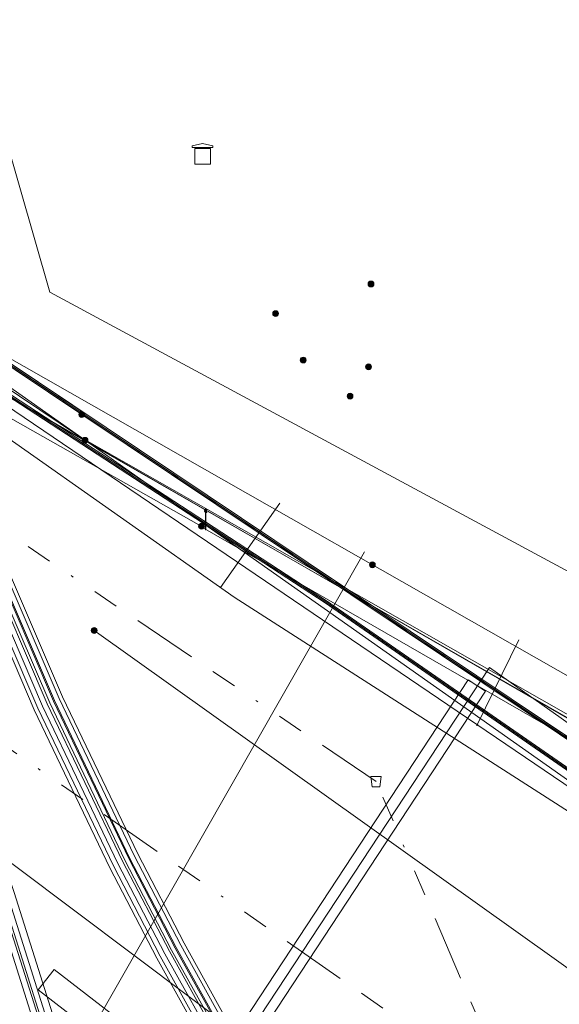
# Model space of a CAD drawing. Header units: metres. Extents: x 151922 to 154458, y 463415 to 464223.
# Tile 137 of 164: x 154293 to 154314, y 463545 to 463583. Entities that reach past the tile are written whole.
import ezdxf
from ezdxf.lldxf.tags import DXFTag

# ---------------------------------------------------------------- set-up
doc = ezdxf.new("R2010")
doc.units = ezdxf.units.M
doc.linetypes.add('RI-OVERIG-SO', pattern=[17, 5, -2, 2, -2, 0, -2, 2, -2])
doc.layers.get('0').update_dxf_attribs({"lineweight": 9})
for name, color, linetype, lineweight in [('B-PV-KL-DATA-G', 90, 'KL-DATA-SO', 9), ('B-PV-KL-DATA_DUCT-G', 90, 'Continuous', 9), ('B-PV-KL-DATA_HULPSTUK-S', 90, 'Continuous', 9), ('B-PV-KL-DATA_KABELBED-G', 90, 'Continuous', 9), ('B-PV-KL-ET_HS-G', 10, 'KL-HS-SO', 9), ('B-PV-KL-ET_HS_MANTELBUIS-G', 10, 'Continuous', 9), ('B-PV-KL-ET_LS-G', 190, 'KL-LS-SO', 9), ('B-PV-KL-ET_LS-S', 190, 'Continuous', 9), ('B-PV-KL-ET_LS_HULPSTUK-S', 190, 'Continuous', 9), ('B-PV-KL-ET_LS_KABELBED-G', 190, 'Continuous', 9), ('B-PV-KL-ET_LS_MANTELBUIS-G', 190, 'Continuous', 9), ('B-PV-KL-ET_MS-G', 130, 'KL-MS-SO', 9), ('B-PV-KL-ET_MS_MANTELBUIS-G', 130, 'Continuous', 9), ('B-PV-KL-GAS_LD-G', 50, 'KL-GAS_LD-SO', 9), ('B-PV-KL-WATER-G', 170, 'KL-WATER-SO', 9), ('B-PV-KL-WATER_HULPSTUK-S', 170, 'Continuous', 9), ('B-PV-OG-INFO-G', 7, 'Continuous', 9), ('B-PV-RI-VRIJVERVAL-G', 210, 'RI-OVERIG-SO', 9), ('B-PV-RI-VRIJVERVAL_HULPSTUK-S', 210, 'Continuous', 9)]:
    doc.layers.add(name, color=color, linetype=linetype, lineweight=lineweight)
doc.styles.add('NLCS-ISO', font='txt')
doc.styles.get("Standard").update_dxf_attribs({"font": 'arial.ttf'})
tags = doc.linetypes.add('KL-DATA-SO', pattern='A,4,-1,[101,NLCS.SHX,S=0.5,R=0,X=0,Y=0],-1,4,-1,["D",Standard,S=1,R=0,X=-0.25,Y=-0.5],-1.5', length=12.5).pattern_tags.tags
tags[18] = DXFTag(74, 10)
tags = doc.linetypes.add('KL-GAS_LD-SO', pattern='A,4,-1,[69,NLCS.SHX,S=0.5,R=0,X=0,Y=0],-1,4,-1,["L",Standard,S=1,R=0,X=0.25,Y=-0.5],-2', length=13).pattern_tags.tags
tags[18] = DXFTag(74, 10)
tags = doc.linetypes.add('KL-HS-SO', pattern='A,4,-1,[103,NLCS.SHX,S=0.75,R=0,X=0,Y=0],-1,4,-1,["H",Standard,S=1,R=0,X=0,Y=-0.5],-2', length=13).pattern_tags.tags
tags[18] = DXFTag(74, 10)
tags = doc.linetypes.add('KL-LS-SO', pattern='A,4,-1,[103,NLCS.SHX,S=0.75,R=0,X=0,Y=0],-1,4,-1,["L",Standard,S=1,R=0,X=0,Y=-0.5],-2', length=13).pattern_tags.tags
tags[18] = DXFTag(74, 10)
tags = doc.linetypes.add('KL-MS-SO', pattern='A,4,-1,[103,NLCS.SHX,S=0.75,R=0,X=0,Y=0],-1,4,-1,["M",Standard,S=1,R=0,X=0,Y=-0.5],-2', length=13).pattern_tags.tags
tags[18] = DXFTag(74, 10)
doc.linetypes.add('KL-WATER-SO', pattern='A,7,-0.5,[168,NLCS.SHX,S=0.75,R=0,X=0.75,Y=0],-2', length=9.5)

# ---------------------------------------------------------------- blocks, each defined once
blk = doc.blocks.new('SKL-WTB_HULP_MOF-SO')
at = {"linetype": 'ByBlock', "lineweight": 18}
h = blk.add_hatch(color=0, dxfattribs=at)
h.dxf.hatch_style = 1
h.paths.add_polyline_path([(-0.5625, 0, 1), (0.5625, 0, 1)])
at = {"color": 0, "linetype": 'ByBlock', "lineweight": 18}
blk.add_circle((0, 0), 0.5625, dxfattribs=at)
at = {"color": 0, "linetype": 'ByBlock', "lineweight": 18, "style": 'NLCS-ISO', "flags": 1}
for tag, p in [('TYPE', (1.5, 0)), ('LABEL', (1.5, -1.5)), ('OMSCHRIJVING', (1.5, -3))]:
    blk.add_attdef(tag, p, '', height=1, dxfattribs=at)
blk = doc.blocks.new('SKL-WTB_HULP_TECHNISCH GEBOUW-SO')
at = {"color": 0, "linetype": 'ByBlock', "lineweight": 18}
for points in [[(-2, 1.5), (0, 2), (2, 1.5), (2, 1.18), (-2, 1.18)], [(-1.5, 1.02), (1.5, 1.02), (1.5, -2), (-1.5, -2)]]:
    blk.add_lwpolyline(points, close=True, dxfattribs=at)
at = {"color": 0, "linetype": 'ByBlock', "lineweight": 18, "style": 'NLCS-ISO', "flags": 1}
for tag, p in [('TYPE', (2.5, 0)), ('LABEL', (2.5, -1.5)), ('OMSCHRIJVING', (2.5, -3))]:
    blk.add_attdef(tag, p, '', height=1, dxfattribs=at)
blk = doc.blocks.new('SKL-WTB_HULP_OVERIG-SO')
at = {"color": 0, "linetype": 'ByBlock', "lineweight": 18}
for points in [[(-0.14, 0.14), (0.14, -0.14)], [(0.14, 0.14), (-0.14, -0.14)]]:
    blk.add_lwpolyline(points, dxfattribs=at)
at = {"color": 0, "linetype": 'ByBlock', "lineweight": 18, "style": 'NLCS-ISO', "flags": 1}
for tag, p in [('TYPE', (1.5, 0)), ('LABEL', (1.5, -1.5)), ('OMSCHRIJVING', (1.5, -3))]:
    blk.add_attdef(tag, p, '', height=1, dxfattribs=at)
blk = doc.blocks.new('SRI-HULP_AFVOER_OPVANG-SO')
at = {"color": 0, "linetype": 'ByBlock', "lineweight": 18}
blk.add_lwpolyline([(-0.75, -1), (-1, 1), (1, 1), (0.75, -1)], close=True, dxfattribs=at)
at = {"color": 0, "linetype": 'ByBlock', "lineweight": 18, "style": 'NLCS-ISO', "flags": 1}
for tag, p in [('TYPE', (1.5, 0)), ('LABEL', (1.5, -1.5)), ('OMSCHRIJVING', (1.5, -3))]:
    blk.add_attdef(tag, p, '', height=1, dxfattribs=at)
blk = doc.blocks.new('SKL-ET_LS_MAST-SO')
for p, q in [((-0.05, 2.07), (0.05, 2.07)), ((-0.05, -2), (0.05, -2))]:
    blk.add_line(p, q)
for points in [[(-0.05, -2), (-0.05, 2.07)], [(0.05, -2), (0.05, 2.07)], [(0.18, 1.92), (0.05, 1.92)], [(0.18, 1.89), (0.22, 1.89), (0.22, 1.97), (0.18, 1.97), (0.18, 1.92)], [(-0.18, 1.76), (-0.22, 1.76), (-0.22, 1.84), (-0.18, 1.84), (-0.18, 1.79)], [(-0.18, 1.49), (-0.22, 1.49), (-0.22, 1.57), (-0.18, 1.57), (-0.18, 1.52)], [(-0.18, 1.79), (-0.05, 1.79)], [(-0.18, 1.76), (-0.05, 1.76)], [(-0.18, 1.52), (-0.05, 1.52)], [(-0.18, 1.49), (-0.05, 1.49)], [(0.18, 1.89), (0.05, 1.89)], [(0.18, 1.66), (0.05, 1.66)], [(0.18, 1.63), (0.05, 1.63)], [(0.18, 1.39), (0.05, 1.39)], [(0.18, 1.36), (0.05, 1.36)], [(0.18, 1.63), (0.22, 1.63), (0.22, 1.71), (0.18, 1.71), (0.18, 1.66)], [(0.18, 1.36), (0.22, 1.36), (0.22, 1.44), (0.18, 1.44), (0.18, 1.39)]]:
    blk.add_lwpolyline(points)

msp = doc.modelspace()

# ---------------------------------------------------------------- linework, layer by layer
at = {"layer": 'B-PV-KL-DATA-G', "ltscale": 0.5, "flags": 128}
for points in [[(154242.34, 463702.175), (154260.827, 463650.13), (154284.007, 463585.15), (154289.146, 463570.797), (154292.354, 463562.67), (154294.721, 463557.167), (154297.624, 463551.098), (154299.423, 463547.636), (154301.531, 463543.836), (154306.276, 463536.203), (154310.038, 463530.531), (154314.798, 463523.876), (154319.281, 463518.121), (154324.16, 463512.208), (154330.138, 463505.559), (154334.91, 463500.619), (154342.443, 463493.459), (154349.773, 463487.088), (154358.435, 463480.291), (154376.015, 463466.307), (154378.758, 463465.333), (154378.978, 463465.226), (154379.11, 463465.128), (154379.243, 463464.991), (154379.335, 463464.859), (154379.419, 463464.684), (154379.472, 463464.494), (154379.488, 463464.356), (154379.481, 463464.16), (154379.445, 463463.986), (154379.35, 463463.76), (154378.973, 463463.085), (154376.674, 463459.977), (154376.131, 463459.288), (154375.567, 463458.862), (154375.122, 463458.994), (154364.332, 463467.826), (154354.895, 463475.496), (154353.193, 463476.995), (154351.081, 463477.824), (154348.972, 463477.003), (154348.442, 463476.54), (154342.157, 463469.739), (154337.335, 463463.964), (154337.207, 463463.544), (154337.807, 463463.035)], [(154243.706, 463701.101), (154243.816, 463700.856), (154245.611, 463696.784), (154247.007, 463693.524), (154248.877, 463689.033), (154250.982, 463683.886), (154253.339, 463677.846), (154255.706, 463671.706), (154259.203, 463661.877), (154262.157, 463654.274), (154262.696, 463652.386), (154263.236, 463649.785), (154263.864, 463647.55), (154263.842, 463647.544), (154271.796, 463621.307), (154273.318, 463616.172), (154275.264, 463609.408), (154277.739, 463601.092), (154283.557, 463584.763), (154286.844, 463574.231), (154295.815, 463568.223)], [(154247.159, 463698.386), (154251.253, 463688.844), (154254.448, 463679.909), (154257.177, 463673.618), (154260.058, 463665.824), (154260.092, 463661.964), (154260.483, 463658.99), (154259.908, 463656.458), (154259.922, 463656.158), (154273.302, 463610.992), (154278.613, 463593.854), (154295.268, 463541.428), (154301.751, 463524.933), (154304.199, 463520.152), (154306.001, 463517.204), (154307.289, 463514.814), (154309.336, 463512.823), (154322.361, 463501.415), (154322.946, 463500.992), (154326.319, 463500.004), (154331.548, 463494.543), (154339.94, 463485.621), (154344.549, 463481.969), (154349.362, 463478.125), (154348.81, 463477.138), (154348.372, 463476.612), (154342.235, 463469.971), (154337.245, 463464.013), (154337.09, 463463.513), (154337.337, 463463.051), (154337.903, 463462.587), (154338.025, 463461.314), (154350.801, 463450.546), (154352.003, 463449.387)], [(154370.5, 463527.4), (154369.7, 463527.5), (154369, 463527.6), (154363.5, 463531.7), (154361.4, 463533), (154357.8, 463534.7), (154341.8, 463541.2), (154337, 463543.6), (154336.1, 463544.1), (154314.6, 463556.5), (154290, 463570.6), (154283.4, 463588.8), (154281.9, 463590.9), (154279.2, 463599.5), (154275.7, 463611.6), (154268.8, 463634.2), (154262.8, 463651.8), (154260, 463659.9), (154259.7, 463660.3), (154259.4, 463660.5), (154257.3, 463667.1), (154256.4, 463670), (154253.7, 463678.4)], [(154370.47, 463527.37), (154369.74, 463527.48), (154369.02, 463527.59), (154363.5, 463531.68), (154361.43, 463533.04), (154357.85, 463534.74), (154341.8, 463541.18), (154336.97, 463543.6), (154336.1, 463544.1), (154314.63, 463556.46), (154289.99, 463570.64), (154283.42, 463588.81), (154281.88, 463590.89), (154279.18, 463599.52), (154275.68, 463611.57), (154271.22, 463626.36), (154268.83, 463634.16), (154262.83, 463651.78), (154259.95, 463659.87), (154259.74, 463660.28), (154259.39, 463660.51), (154255.98, 463659.31), (154248.67, 463655.85), (154248.29, 463656.92), (154248.3, 463659.2), (154246.17, 463665.12), (154245.83, 463665.44), (154245.26, 463665.48), (154242.15, 463664.39), (154241.73, 463664.28), (154241.46, 463664.51), (154240.91, 463665.75), (154240.5, 463666.13), (154239.93, 463666.18), (154232.58, 463663.5), (154231.74, 463662.92), (154231.62, 463662.16), (154231.91, 463661.33), (154235.481, 463649.427), (154210.89, 463642.54)], [(154370.468, 463527.369), (154369.743, 463527.484), (154369.015, 463527.593), (154363.503, 463531.679), (154361.432, 463533.044), (154357.845, 463534.739), (154341.796, 463541.181), (154336.971, 463543.599), (154336.099, 463544.102), (154314.625, 463556.459), (154289.987, 463570.638), (154283.419, 463588.814)], [(154336.488, 463550.364), (154294.581, 463572.943), (154290.52, 463587.095), (154286.33, 463586.08), (154283.42, 463588.81), (154289.99, 463570.64), (154314.63, 463556.46), (154336.1, 463544.1), (154336.97, 463543.6), (154341.8, 463541.18), (154357.85, 463534.74), (154361.43, 463533.04), (154363.5, 463531.68), (154369.02, 463527.59), (154369.74, 463527.48), (154370.47, 463527.37), (154370.94, 463526.97), (154371.41, 463526.56), (154394.49, 463508.03), (154389.73, 463502.1), (154387.44, 463504.37)], [(154295.815, 463568.223), (154295.764, 463568.379), (154290.617, 463571.826), (154286.531, 463581.134), (154288.895, 463581.716)], [(154286.638, 463575.074), (154286.887, 463574.262), (154320.127, 463552.002), (154338.81, 463539.301), (154341.551, 463537.511), (154358.227, 463524.884), (154361.177, 463522.143)], [(154295.815, 463568.223), (154320.075, 463551.992), (154338.758, 463539.292), (154340.92, 463537.881), (154342.417, 463537.045), (154344.304, 463535.73), (154344.609, 463535.557), (154344.931, 463535.419), (154345.268, 463535.32), (154345.613, 463535.261), (154345.963, 463535.243), (154347.92, 463535.253), (154348.3, 463535.232), (154348.673, 463535.162), (154349.034, 463535.046), (154349.378, 463534.885), (154349.699, 463534.682), (154360.214, 463524.745), (154360.612, 463524.342), (154361.023, 463523.74), (154361.501, 463522.844), (154361.687, 463522.115), (154362.337, 463520.444), (154363.469, 463519.514), (154367.214, 463521.309), (154367.965, 463520.653)]]:
    msp.add_lwpolyline(points, dxfattribs=at)
at = {"layer": 'B-PV-KL-DATA_DUCT-G', "ltscale": 0.5, "flags": 128}
msp.add_lwpolyline([(154283.53, 463584.889), (154288.12, 463573.37), (154288.702, 463572.214), (154289.518, 463571.546), (154295.764, 463567.353), (154337.578, 463543.546), (154339.755, 463542.446), (154340.799, 463542.12), (154344.256, 463542.038), (154344.647, 463541.916), (154344.791, 463541.54), (154344.606, 463540.555), (154345.047, 463540.207), (154364.06, 463530.133), (154364.255, 463530.78), (154364.933, 463531.227), (154365.268, 463531.2), (154365.343, 463531.946)], dxfattribs=at)
at = {"layer": 'B-PV-KL-DATA_KABELBED-G', "ltscale": 0.5, "flags": 128}
for points in [[(154283.53, 463584.889), (154288.12, 463573.37), (154288.702, 463572.214), (154289.518, 463571.546), (154295.764, 463567.353), (154337.578, 463543.546), (154339.755, 463542.446), (154340.799, 463542.12), (154344.256, 463542.038), (154344.647, 463541.916), (154344.791, 463541.54), (154344.606, 463540.555), (154345.047, 463540.207)], [(154322.101, 463548.816), (154321.955, 463548.919), (154290.767, 463570.873), (154290.764, 463570.876)], [(154318.477, 463555.911), (154318.462, 463555.921), (154292.751, 463570.548)]]:
    msp.add_lwpolyline(points, dxfattribs=at)
at = {"layer": 'B-PV-KL-ET_HS-G', "ltscale": 0.5, "flags": 128}
for points in [[(154369.424, 463516.11), (154359.848, 463523.678), (154343.068, 463537.206), (154342.417, 463537.468), (154341.505, 463537.674), (154337.178, 463539.081), (154331.322, 463542.994), (154305.261, 463561.039), (154290.648, 463570.565), (154277.335, 463579.49), (154277.104, 463579.836), (154276.903, 463580.013), (154276.553, 463580.065), (154276.06, 463579.99), (154273.224, 463579.13), (154272.877, 463579.155), (154270.754, 463580.444), (154268.604, 463582.548), (154255.632, 463590.303), (154243.319, 463598.612), (154163.218, 463658.07), (154161.801, 463659.632), (154145.308, 463670.812), (154139.775, 463674.723), (154133.833, 463678.895), (154092.327, 463706.377), (154091.899, 463706.648)], [(154092.685, 463706.02), (154133.777, 463678.813), (154145.252, 463670.73), (154161.735, 463659.556), (154163.15, 463657.996), (154243.261, 463598.53), (154255.578, 463590.219), (154268.542, 463582.468), (154270.692, 463580.364), (154272.845, 463579.057), (154273.236, 463579.028), (154276.082, 463579.892), (154276.553, 463579.963), (154276.859, 463579.919), (154277.028, 463579.77), (154277.263, 463579.418), (154290.524, 463570.527), (154305.199, 463560.961), (154331.257, 463542.925), (154337.134, 463538.991), (154341.497, 463537.574), (154342.387, 463537.372), (154343.016, 463537.118), (154359.786, 463523.6), (154363.01, 463521.034), (154365.145, 463518.911), (154370.059, 463513.738), (154375.135, 463507.736), (154376.375, 463507.248), (154376.758, 463504.926), (154378.726, 463503.04), (154376.099, 463500), (154355.244, 463474.906), (154357.016, 463473.41)], [(154094.797, 463704.682), (154133.805, 463678.854), (154139.746, 463674.682), (154145.28, 463670.771), (154161.768, 463659.594), (154163.184, 463658.033), (154243.29, 463598.571), (154255.605, 463590.261), (154268.573, 463582.508), (154270.723, 463580.404), (154272.861, 463579.106), (154273.23, 463579.079), (154276.071, 463579.941), (154276.553, 463580.014), (154276.881, 463579.966), (154277.066, 463579.803), (154277.299, 463579.454), (154290.586, 463570.546), (154305.23, 463561), (154331.301, 463542.955), (154337.156, 463539.036), (154341.501, 463537.624), (154342.402, 463537.42), (154343.042, 463537.162), (154359.817, 463523.639), (154363.043, 463521.071), (154365.181, 463518.946), (154370.096, 463513.771), (154375.167, 463507.775), (154376.418, 463507.276), (154376.801, 463504.954), (154378.795, 463503.043), (154376.165, 463500), (154356.46, 463476.29), (154355.3, 463475.5), (154353.9, 463475.46), (154352.27, 463475.33), (154350.94, 463474.39), (154348.45, 463471.48)], [(154241.365, 463702.942), (154241.537, 463702.467), (154260.207, 463649.909), (154283.387, 463584.929), (154288.529, 463570.565), (154291.744, 463562.419), (154294.12, 463556.893), (154297.033, 463550.805), (154298.842, 463547.322), (154300.963, 463543.503), (154305.722, 463535.847), (154309.494, 463530.158), (154314.27, 463523.48), (154318.766, 463517.709), (154323.658, 463511.775), (154329.673, 463505.091), (154358.01, 463479.786), (154375.64, 463465.775), (154378.498, 463464.736), (154378.792, 463464.447), (154378.761, 463464.039), (154378.427, 463463.439), (154376.11, 463460.308), (154373.845, 463457.435), (154373.557, 463456.491), (154373.984, 463455.602), (154377.652, 463452.168), (154379.425, 463450.642)], [(154241.662, 463702.708), (154241.725, 463702.535), (154260.395, 463649.976), (154283.575, 463584.996), (154288.716, 463570.635), (154291.929, 463562.495), (154294.302, 463556.976), (154297.212, 463550.894), (154299.018, 463547.417), (154301.135, 463543.604), (154305.89, 463535.955), (154309.659, 463530.271), (154314.43, 463523.6), (154318.922, 463517.834), (154323.81, 463511.906), (154329.814, 463505.233), (154358.139, 463479.939), (154375.763, 463465.933), (154378.607, 463464.909), (154378.998, 463464.525), (154378.957, 463463.98), (154378.595, 463463.33), (154376.269, 463460.187), (154374.025, 463457.341), (154373.771, 463456.507), (154374.148, 463455.722), (154377.789, 463452.313), (154379.539, 463450.768), (154379.661, 463450.531)], [(154241.958, 463702.475), (154260.583, 463650.043), (154283.763, 463585.063), (154288.903, 463570.705), (154292.114, 463562.571), (154294.484, 463557.059), (154297.391, 463550.983), (154299.194, 463547.512), (154301.307, 463543.705), (154306.058, 463536.063), (154309.824, 463530.384), (154314.59, 463523.72), (154319.078, 463517.959), (154323.962, 463512.037), (154329.955, 463505.375), (154358.268, 463480.092), (154375.886, 463466.091), (154378.716, 463465.082), (154379.204, 463464.603), (154379.153, 463463.921), (154378.763, 463463.221), (154376.428, 463460.066), (154374.205, 463457.247), (154373.985, 463456.523), (154374.312, 463455.842), (154377.926, 463452.458), (154379.902, 463450.667)], [(154242.106, 463702.359), (154260.677, 463650.077), (154283.857, 463585.097), (154288.997, 463570.741), (154292.206, 463562.609), (154294.576, 463557.101), (154297.481, 463551.027), (154299.282, 463547.56), (154301.393, 463543.755), (154306.142, 463536.117), (154309.906, 463530.44), (154314.67, 463523.78), (154319.156, 463518.021), (154324.038, 463512.103), (154330.025, 463505.445), (154358.332, 463480.168), (154375.948, 463466.169), (154378.667, 463465.206), (154379.26, 463464.624), (154379.198, 463463.795), (154378.838, 463463.154), (154376.51, 463460.007), (154374.188, 463457.063), (154374.006, 463456.476), (154374.264, 463455.914), (154378.397, 463452.152), (154381.359, 463449.959)], [(154242.4, 463702.128), (154260.865, 463650.144), (154284.045, 463585.164), (154289.184, 463570.811), (154292.391, 463562.685), (154294.758, 463557.184), (154297.66, 463551.116), (154299.458, 463547.655), (154301.565, 463543.856), (154306.31, 463536.225), (154310.071, 463530.553), (154314.83, 463523.9), (154319.312, 463518.146), (154324.19, 463512.234), (154330.166, 463505.587), (154358.461, 463480.321), (154376.071, 463466.327), (154378.775, 463465.38), (154379.466, 463464.702), (154379.394, 463463.736), (154379.006, 463463.045), (154376.669, 463459.886), (154374.368, 463456.968), (154374.22, 463456.49), (154374.429, 463456.034), (154378.526, 463452.305), (154381.418, 463450.023)], [(154242.694, 463701.896), (154261.053, 463650.211), (154284.233, 463585.231), (154289.371, 463570.881), (154292.576, 463562.761), (154294.94, 463557.267), (154297.839, 463551.205), (154299.634, 463547.75), (154301.737, 463543.957), (154306.478, 463536.333), (154310.236, 463530.666), (154314.99, 463524.02), (154319.468, 463518.271), (154324.342, 463512.365), (154330.307, 463505.729), (154358.59, 463480.474), (154376.196, 463466.483), (154378.883, 463465.554), (154379.672, 463464.78), (154379.59, 463463.677), (154379.174, 463462.936), (154376.828, 463459.765), (154374.548, 463456.873), (154374.434, 463456.504), (154374.594, 463456.154), (154378.655, 463452.458), (154381.561, 463450.217)]]:
    msp.add_lwpolyline(points, dxfattribs=at)
at = {"layer": 'B-PV-KL-ET_HS_MANTELBUIS-G', "ltscale": 0.5, "flags": 128}
for points in [[(154241.141, 463703.118), (154241.395, 463702.417), (154260.065, 463649.859), (154283.245, 463584.878), (154288.388, 463570.512), (154291.605, 463562.361), (154293.984, 463556.832), (154296.899, 463550.737), (154298.709, 463547.252), (154300.833, 463543.426), (154305.595, 463535.766), (154309.371, 463530.072), (154314.149, 463523.391), (154318.649, 463517.615), (154323.545, 463511.678), (154329.566, 463504.984), (154357.913, 463479.671), (154375.544, 463465.66), (154376.29, 463466.6)], [(154376.29, 463466.6), (154358.687, 463480.589), (154330.414, 463505.836), (154324.455, 463512.462), (154319.585, 463518.365), (154315.111, 463524.109), (154310.359, 463530.752), (154306.605, 463536.414), (154301.867, 463544.034), (154299.767, 463547.82), (154297.973, 463551.273), (154295.076, 463557.328), (154292.715, 463562.819), (154289.512, 463570.934), (154284.375, 463585.282), (154261.195, 463650.261), (154242.916, 463701.722)], [(154322.675, 463501.771), (154309.631, 463513.129), (154308.164, 463514.668), (154307.665, 463515.404), (154306.344, 463517.421), (154304.632, 463520.317), (154301.98, 463525.955), (154299.405, 463532.306), (154296.826, 463539.054), (154295.781, 463541.631), (154293.211, 463549.778), (154288.451, 463564.231), (154284.847, 463575.252), (154260.345, 463656.295)], [(154259.579, 463656.063), (154284.083, 463575.012), (154287.691, 463563.981), (154292.449, 463549.532), (154295.027, 463541.359), (154296.082, 463538.76), (154298.661, 463532.012), (154301.246, 463525.635), (154303.924, 463519.943), (154305.664, 463516.999), (154306.999, 463514.96), (154307.54, 463514.164), (154309.077, 463512.551), (154322.151, 463501.167)]]:
    msp.add_lwpolyline(points, dxfattribs=at)
at = {"layer": 'B-PV-KL-ET_LS-G', "ltscale": 0.5, "flags": 128}
for points in [[(154300.415, 463563.913), (154291.008, 463569.237), (154289.006, 463571.104), (154288.065, 463572.48), (154276.657, 463577.659)], [(154306.819, 463540.591), (154293.269, 463550.788), (154281.34, 463559.83), (154278.958, 463561.692), (154275.076, 463564.604)], [(154300.435, 463563.878), (154300.595, 463564.168)], [(154327.555, 463548.336), (154321.21, 463551.929), (154300.475, 463563.863)], [(154306.725, 463562.93), (154290.987, 463535.347)], [(154296.292, 463559.892), (154336.308, 463531.345), (154347.005, 463527.212), (154354.225, 463522.358), (154370.428, 463508.797)]]:
    msp.add_lwpolyline(points, dxfattribs=at)
at = {"layer": 'B-PV-KL-ET_LS_KABELBED-G', "ltscale": 0.5, "flags": 128}
for points in [[(154341.686, 463537.743), (154336.983, 463540.593), (154325.536, 463548.463), (154314.307, 463556.504), (154311.541, 463558.464), (154296.788, 463536.037), (154295.981, 463535.043), (154273.288, 463554.318)], [(154294.745, 463546.813), (154294.133, 463546.022), (154309.954, 463533.787), (154310.566, 463534.578), (154294.753, 463546.807)]]:
    msp.add_lwpolyline(points, dxfattribs=at)
at = {"layer": 'B-PV-KL-ET_LS_MANTELBUIS-G', "ltscale": 0.5, "flags": 128}
for points in [[(154241.141, 463703.118), (154241.395, 463702.417), (154260.065, 463649.859), (154283.245, 463584.878), (154288.388, 463570.512), (154291.605, 463562.361), (154293.984, 463556.832), (154296.899, 463550.737), (154298.709, 463547.252), (154300.833, 463543.426), (154305.595, 463535.766), (154309.371, 463530.072), (154314.149, 463523.391), (154318.649, 463517.615), (154323.545, 463511.678), (154329.566, 463504.984), (154357.913, 463479.671), (154375.544, 463465.66), (154376.29, 463466.6)], [(154376.29, 463466.6), (154358.687, 463480.589), (154330.414, 463505.836), (154324.455, 463512.462), (154319.585, 463518.365), (154315.111, 463524.109), (154310.359, 463530.752), (154306.605, 463536.414), (154301.867, 463544.034), (154299.767, 463547.82), (154297.973, 463551.273), (154295.076, 463557.328), (154292.715, 463562.819), (154289.512, 463570.934), (154284.375, 463585.282), (154261.195, 463650.261), (154242.916, 463701.722)], [(154322.675, 463501.771), (154309.631, 463513.129), (154308.164, 463514.668), (154307.665, 463515.404), (154306.344, 463517.421), (154304.632, 463520.317), (154301.98, 463525.955), (154299.405, 463532.306), (154296.826, 463539.054), (154295.781, 463541.631), (154293.211, 463549.778), (154288.451, 463564.231), (154284.847, 463575.252), (154260.345, 463656.295)], [(154259.579, 463656.063), (154284.083, 463575.012), (154287.691, 463563.981), (154292.449, 463549.532), (154295.027, 463541.359), (154296.082, 463538.76), (154298.661, 463532.012), (154301.246, 463525.635), (154303.924, 463519.943), (154305.664, 463516.999), (154306.999, 463514.96), (154307.54, 463514.164), (154309.077, 463512.551), (154322.151, 463501.167)], [(154311.395, 463557.553), (154310.726, 463557.992), (154296.453, 463536.256), (154297.122, 463535.817), (154311.389, 463557.545)]]:
    msp.add_lwpolyline(points, dxfattribs=at)
at = {"layer": 'B-PV-KL-ET_MS-G', "ltscale": 0.5, "flags": 128}
for points in [[(154243.421, 463701.325), (154246.368, 463695.069), (154253.441, 463676.81), (154263.909, 463647.569), (154286.338, 463574.692), (154320.173, 463552.034), (154338.842, 463539.345), (154340.063, 463538.492), (154342.377, 463536.99), (154344.301, 463535.656), (154344.612, 463535.479), (154345.279, 463535.239), (154345.631, 463535.179), (154346.759, 463535.149), (154347.941, 463535.171), (154348.685, 463535.081), (154349.377, 463534.809), (154367.402, 463520.76)], [(154375.402, 463452.836), (154378.388, 463455.94), (154378.495, 463456.188), (154378.495, 463456.47), (154378.289, 463456.961), (154369.233, 463464.813), (154360.83, 463471.858), (154352.542, 463477.609), (154349.454, 463478.211), (154344.627, 463482.066), (154340.024, 463485.714), (154331.639, 463494.629), (154326.387, 463500.115), (154323.037, 463501.135), (154322.493, 463501.561), (154309.424, 463512.912), (154307.946, 463514.491), (154307.432, 463515.249), (154306.106, 463517.273), (154304.384, 463520.186), (154301.723, 463525.843), (154299.145, 463532.203), (154296.566, 463538.951), (154295.517, 463541.536), (154292.944, 463549.692), (154288.185, 463564.143), (154284.579, 463575.168), (154260.077, 463656.214), (154260.037, 463656.458), (154260.61, 463658.985), (154260.381, 463660.725)], [(154260.186, 463660.676), (154260.407, 463658.994), (154259.833, 463656.465), (154259.848, 463656.145), (154284.388, 463575.108), (154287.995, 463564.081), (154292.753, 463549.63), (154295.329, 463541.468), (154296.38, 463538.878), (154298.959, 463532.129), (154301.54, 463525.763), (154304.207, 463520.092), (154305.936, 463517.167), (154307.265, 463515.138), (154307.79, 463514.365), (154309.285, 463512.768), (154322.314, 463501.356), (154322.913, 463500.924), (154326.279, 463499.938), (154331.494, 463494.491), (154339.889, 463485.566), (154344.502, 463481.91), (154349.329, 463478.055), (154352.462, 463477.421), (154360.708, 463471.699), (154368.862, 463464.863), (154370.094, 463463.465), (154370.033, 463463.234), (154366.787, 463460.074)], [(154288.987, 463581.324), (154287.235, 463580.912), (154287.903, 463578.076), (154290.651, 463571.683), (154320.117, 463551.952), (154338.793, 463539.258), (154339.96, 463538.738), (154340.835, 463538.532), (154341.983, 463538.679), (154343.578, 463538.994), (154344.459, 463538.994), (154345.125, 463538.852), (154345.765, 463538.581), (154360.398, 463526.709), (154369.37, 463519.53)], [(154361.083, 463528.397), (154360.764, 463527.369), (154360.684, 463527.213), (154360.553, 463527.094), (154360.39, 463527.028), (154360.213, 463527.023), (154360.046, 463527.08), (154345.791, 463538.624), (154345.14, 463538.9), (154344.464, 463539.044), (154343.573, 463539.044), (154341.975, 463538.728), (154340.838, 463538.583), (154339.977, 463538.785), (154338.817, 463539.301), (154320.145, 463551.993), (154290.676, 463571.726), (154287.951, 463578.091), (154287.295, 463580.875), (154288.998, 463581.275)]]:
    msp.add_lwpolyline(points, dxfattribs=at)
at = {"layer": 'B-PV-KL-ET_MS_MANTELBUIS-G', "ltscale": 0.5, "flags": 128}
for points in [[(154241.141, 463703.118), (154241.395, 463702.417), (154260.065, 463649.859), (154283.245, 463584.878), (154288.388, 463570.512), (154291.605, 463562.361), (154293.984, 463556.832), (154296.899, 463550.737), (154298.709, 463547.252), (154300.833, 463543.426), (154305.595, 463535.766), (154309.371, 463530.072), (154314.149, 463523.391), (154318.649, 463517.615), (154323.545, 463511.678), (154329.566, 463504.984), (154357.913, 463479.671), (154375.544, 463465.66), (154376.29, 463466.6)], [(154376.29, 463466.6), (154358.687, 463480.589), (154330.414, 463505.836), (154324.455, 463512.462), (154319.585, 463518.365), (154315.111, 463524.109), (154310.359, 463530.752), (154306.605, 463536.414), (154301.867, 463544.034), (154299.767, 463547.82), (154297.973, 463551.273), (154295.076, 463557.328), (154292.715, 463562.819), (154289.512, 463570.934), (154284.375, 463585.282), (154261.195, 463650.261), (154242.916, 463701.722)], [(154322.675, 463501.771), (154309.631, 463513.129), (154308.164, 463514.668), (154307.665, 463515.404), (154306.344, 463517.421), (154304.632, 463520.317), (154301.98, 463525.955), (154299.405, 463532.306), (154296.826, 463539.054), (154295.781, 463541.631), (154293.211, 463549.778), (154288.451, 463564.231), (154284.847, 463575.252), (154260.345, 463656.295)], [(154259.579, 463656.063), (154284.083, 463575.012), (154287.691, 463563.981), (154292.449, 463549.532), (154295.027, 463541.359), (154296.082, 463538.76), (154298.661, 463532.012), (154301.246, 463525.635), (154303.924, 463519.943), (154305.664, 463516.999), (154306.999, 463514.96), (154307.54, 463514.164), (154309.077, 463512.551), (154322.151, 463501.167)]]:
    msp.add_lwpolyline(points, dxfattribs=at)
at = {"layer": 'B-PV-KL-GAS_LD-G', "ltscale": 0.5, "flags": 128}
for points in [[(154284.14, 463573.522), (154301.694, 463561.181)], [(154303.451, 463564.798), (154301.168, 463561.551)], [(154301.694, 463561.181), (154336.924, 463538.592), (154359.712, 463522.41)]]:
    msp.add_lwpolyline(points, dxfattribs=at)
at = {"layer": 'B-PV-KL-WATER-G', "ltscale": 0.5, "flags": 128}
for points in [[(154290.983, 463569.869), (154332.232, 463541.896), (154359.18, 463524.059)], [(154311.066, 463556.25), (154312.682, 463559.531)]]:
    msp.add_lwpolyline(points, dxfattribs=at)
at = {"layer": 'B-PV-OG-INFO-G', "ltscale": 0.5, "flags": 128}
for points in [[(154241.141, 463703.118), (154241.395, 463702.417), (154260.065, 463649.859), (154283.245, 463584.878), (154288.388, 463570.512), (154291.605, 463562.361), (154293.984, 463556.832), (154296.899, 463550.737), (154298.709, 463547.252), (154300.833, 463543.426), (154305.595, 463535.766), (154309.371, 463530.072), (154314.149, 463523.391), (154318.649, 463517.615), (154323.545, 463511.678), (154329.566, 463504.984), (154357.913, 463479.671), (154375.544, 463465.66), (154376.29, 463466.6)], [(154241.141, 463703.118), (154241.395, 463702.417), (154260.065, 463649.859), (154283.245, 463584.878), (154288.388, 463570.512), (154291.605, 463562.361), (154293.984, 463556.832), (154296.899, 463550.737), (154298.709, 463547.252), (154300.833, 463543.426), (154305.595, 463535.766), (154309.371, 463530.072), (154314.149, 463523.391), (154318.649, 463517.615), (154323.545, 463511.678), (154329.566, 463504.984), (154357.913, 463479.671), (154375.544, 463465.66), (154376.29, 463466.6)], [(154241.141, 463703.118), (154241.395, 463702.417), (154260.065, 463649.859), (154283.245, 463584.878), (154288.388, 463570.512), (154291.605, 463562.361), (154293.984, 463556.832), (154296.899, 463550.737), (154298.709, 463547.252), (154300.833, 463543.426), (154305.595, 463535.766), (154309.371, 463530.072), (154314.149, 463523.391), (154318.649, 463517.615), (154323.545, 463511.678), (154329.566, 463504.984), (154357.913, 463479.671), (154375.544, 463465.66), (154376.29, 463466.6)], [(154376.29, 463466.6), (154358.687, 463480.589), (154330.414, 463505.836), (154324.455, 463512.462), (154319.585, 463518.365), (154315.111, 463524.109), (154310.359, 463530.752), (154306.605, 463536.414), (154301.867, 463544.034), (154299.767, 463547.82), (154297.973, 463551.273), (154295.076, 463557.328), (154292.715, 463562.819), (154289.512, 463570.934), (154284.375, 463585.282), (154261.195, 463650.261), (154242.916, 463701.722)], [(154376.29, 463466.6), (154358.687, 463480.589), (154330.414, 463505.836), (154324.455, 463512.462), (154319.585, 463518.365), (154315.111, 463524.109), (154310.359, 463530.752), (154306.605, 463536.414), (154301.867, 463544.034), (154299.767, 463547.82), (154297.973, 463551.273), (154295.076, 463557.328), (154292.715, 463562.819), (154289.512, 463570.934), (154284.375, 463585.282), (154261.195, 463650.261), (154242.916, 463701.722)], [(154376.29, 463466.6), (154358.687, 463480.589), (154330.414, 463505.836), (154324.455, 463512.462), (154319.585, 463518.365), (154315.111, 463524.109), (154310.359, 463530.752), (154306.605, 463536.414), (154301.867, 463544.034), (154299.767, 463547.82), (154297.973, 463551.273), (154295.076, 463557.328), (154292.715, 463562.819), (154289.512, 463570.934), (154284.375, 463585.282), (154261.195, 463650.261), (154242.916, 463701.722)], [(154322.675, 463501.771), (154309.631, 463513.129), (154308.164, 463514.668), (154307.665, 463515.404), (154306.344, 463517.421), (154304.632, 463520.317), (154301.98, 463525.955), (154299.405, 463532.306), (154296.826, 463539.054), (154295.781, 463541.631), (154293.211, 463549.778), (154288.451, 463564.231), (154284.847, 463575.252), (154260.345, 463656.295)], [(154322.675, 463501.771), (154309.631, 463513.129), (154308.164, 463514.668), (154307.665, 463515.404), (154306.344, 463517.421), (154304.632, 463520.317), (154301.98, 463525.955), (154299.405, 463532.306), (154296.826, 463539.054), (154295.781, 463541.631), (154293.211, 463549.778), (154288.451, 463564.231), (154284.847, 463575.252), (154260.345, 463656.295)], [(154322.675, 463501.771), (154309.631, 463513.129), (154308.164, 463514.668), (154307.665, 463515.404), (154306.344, 463517.421), (154304.632, 463520.317), (154301.98, 463525.955), (154299.405, 463532.306), (154296.826, 463539.054), (154295.781, 463541.631), (154293.211, 463549.778), (154288.451, 463564.231), (154284.847, 463575.252), (154260.345, 463656.295)], [(154259.579, 463656.063), (154284.083, 463575.012), (154287.691, 463563.981), (154292.449, 463549.532), (154295.027, 463541.359), (154296.082, 463538.76), (154298.661, 463532.012), (154301.246, 463525.635), (154303.924, 463519.943), (154305.664, 463516.999), (154306.999, 463514.96), (154307.54, 463514.164), (154309.077, 463512.551), (154322.151, 463501.167)], [(154259.579, 463656.063), (154284.083, 463575.012), (154287.691, 463563.981), (154292.449, 463549.532), (154295.027, 463541.359), (154296.082, 463538.76), (154298.661, 463532.012), (154301.246, 463525.635), (154303.924, 463519.943), (154305.664, 463516.999), (154306.999, 463514.96), (154307.54, 463514.164), (154309.077, 463512.551), (154322.151, 463501.167)], [(154259.579, 463656.063), (154284.083, 463575.012), (154287.691, 463563.981), (154292.449, 463549.532), (154295.027, 463541.359), (154296.082, 463538.76), (154298.661, 463532.012), (154301.246, 463525.635), (154303.924, 463519.943), (154305.664, 463516.999), (154306.999, 463514.96), (154307.54, 463514.164), (154309.077, 463512.551), (154322.151, 463501.167)], [(154303.451, 463564.798), (154301.168, 463561.551)]]:
    msp.add_lwpolyline(points, dxfattribs=at)
at = {"layer": 'B-PV-RI-VRIJVERVAL-G', "ltscale": 0.5, "flags": 128}
for points in [[(154307.17, 463554.06), (154281.05, 463571.7)], [(154282.55, 463562.61), (154323.63, 463534.06)], [(154317.23, 463530.68), (154307.17, 463554.06)]]:
    msp.add_lwpolyline(points, dxfattribs=at)

# ---------------------------------------------------------------- block references
at = {"layer": 'B-PV-KL-DATA_HULPSTUK-S', "xscale": 0.2, "yscale": 0.2, "zscale": 0.2}
for name, p in [('SKL-WTB_HULP_TECHNISCH GEBOUW-SO', (154300.476, 463578.289)), ('SKL-WTB_HULP_MOF-SO', (154306.973, 463573.262)), ('SKL-WTB_HULP_MOF-SO', (154303.292, 463572.12)), ('SKL-WTB_HULP_MOF-SO', (154304.359, 463570.328)), ('SKL-WTB_HULP_MOF-SO', (154306.879, 463570.066)), ('SKL-WTB_HULP_MOF-SO', (154306.166, 463568.935)), ('SKL-WTB_HULP_MOF-SO', (154295.815, 463568.223)), ('SKL-WTB_HULP_MOF-SO', (154295.94, 463567.232)), ('SKL-WTB_HULP_MOF-SO', (154307.027, 463562.426))]:
    msp.add_blockref(name, p, dxfattribs=at)
at = {"layer": 'B-PV-KL-ET_LS-S', "xscale": 0.2, "yscale": 0.2, "zscale": 0.2}
msp.add_blockref('SKL-ET_LS_MAST-SO', (154300.595, 463564.174), dxfattribs=at)
at = {"layer": 'B-PV-KL-ET_LS_HULPSTUK-S', "xscale": 0.2, "yscale": 0.2, "zscale": 0.2}
for p in [(154300.435, 463563.913), (154296.292, 463559.892)]:
    msp.add_blockref('SKL-WTB_HULP_MOF-SO', p, dxfattribs=at)
at = {"layer": 'B-PV-KL-WATER_HULPSTUK-S', "xscale": 0.2, "yscale": 0.2, "zscale": 0.2}
msp.add_blockref('SKL-WTB_HULP_OVERIG-SO', (154311.066, 463556.25), dxfattribs=at)
msp.add_blockref('SKL-WTB_HULP_OVERIG-SO', (154311.066, 463556.25), dxfattribs=at)
at = {"layer": 'B-PV-RI-VRIJVERVAL_HULPSTUK-S', "xscale": 0.2, "yscale": 0.2, "zscale": 0.2}
msp.add_blockref('SRI-HULP_AFVOER_OPVANG-SO', (154307.17, 463554.06), dxfattribs=at)

doc.saveas('drawing.dxf')
